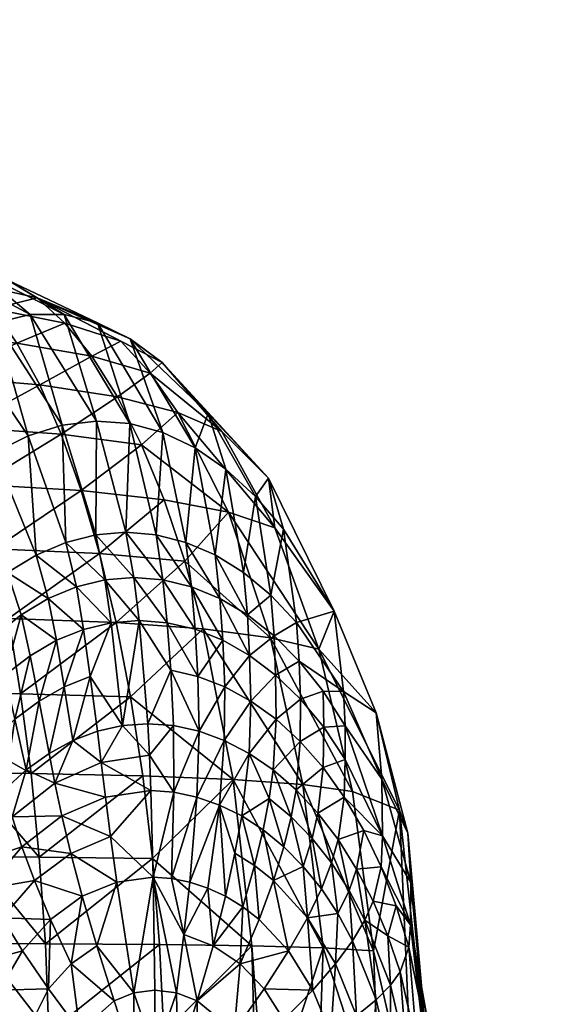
# Model space of a CAD drawing. Extents: x -0.031 to 0.115, y -0.13 to 0.13.
# Tile 26 of 256: x 0.03733 to 0.04208, y 0.01239 to 0.02116. Entities that reach past the tile are written whole.
import ezdxf

# ---------------------------------------------------------------- set-up
doc = ezdxf.new("R2010")
doc.units = 0
doc.layers.add('mesh', color=7, linetype='CONTINUOUS')

msp = doc.modelspace()

# ---------------------------------------------------------------- meshes
at = {"layer": 'mesh'}
mesh = msp.add_polyface(dxfattribs=at)
corners = [(0.0409647, 0.0104379, 0.0414145), (0.0410175, 0.0113383, 0.0391534), (0.0408125, 0.0091979, 0.0391653), (0.0410176, 0.0113383, 0.0410742), (0.0409995, 0.0113383, 0.0414094), (0.0409525, 0.0105449, 0.0421916), (0.0409576, 0.0113383, 0.0421854), (0.0408681, 0.0106618, 0.0429085), (0.0409187, 0.0113383, 0.0429054), (0.0407745, 0.0107249, 0.0432371), (0.0408075, 0.0113383, 0.0432291), (0.0406827, 0.0094058, 0.0421998), (0.040796, 0.0097726, 0.0421967), (0.040809, 0.009574, 0.0414203), (0.0407853, 0.0087599, 0.033473), (0.0410171, 0.0113383, 0.0317573), (0.0408352, 0.0113383, 0.0286405), (0.0410172, 0.0113383, 0.0333968), (0.040717, 0.0099923, 0.0429129), (0.0409647, 0.0122387, 0.0414145), (0.040796, 0.0129039, 0.0421967), (0.040809, 0.0131025, 0.0414203), (0.0409525, 0.0121316, 0.0421916), (0.0406827, 0.0132707, 0.0421998), (0.0408681, 0.0120147, 0.0429085), (0.0407745, 0.0119516, 0.0432371), (0.0407367, 0.0113383, 0.0434353), (0.040717, 0.0126842, 0.0429129), (0.0408125, 0.0134786, 0.0391653), (0.0407853, 0.0139166, 0.033473), (0.0407119, 0.0141226, 0.0288415), (0.087446, 0.0652568, 0.1151557), (0.0904497, 0.0651019, 0.113598), (0.0877754, 0.0652336, 0.1137616), (0.0904497, 0.0650996, 0.1149898), (0.0868546, 0.0652934, 0.1176904), (0.0904497, 0.0651022, 0.1175721), (0.0904497, 0.0651036, 0.1180028), (0.0867561, 0.0652993, 0.1181098)]
mesh.append_faces([[corners[k] for k in face] for face in [(0, 1, 2, 2), (0, 3, 1, 1), (0, 4, 3, 3), (5, 4, 0, 0), (5, 6, 4, 4), (7, 6, 5, 5), (7, 8, 6, 6), (9, 8, 7, 7), (9, 10, 8, 8), (11, 12, 13, 13), (14, 15, 16, 16), (17, 15, 14, 14), (2, 17, 14, 14), (1, 17, 2, 2), (5, 18, 7, 7), (5, 12, 18, 18), (0, 12, 5, 5), (0, 13, 12, 12), (2, 13, 0, 0), (19, 4, 6, 6), (19, 3, 4, 4), (1, 3, 19, 19), (20, 21, 22, 22), (20, 23, 21, 21), (10, 24, 8, 8), (10, 25, 24, 24), (26, 25, 10, 10), (25, 27, 24, 24), (22, 6, 8, 8), (22, 19, 6, 6), (21, 19, 22, 22), (21, 1, 19, 19), (28, 1, 21, 21), (28, 17, 1, 1), (29, 17, 28, 28), (29, 15, 17, 17), (30, 15, 29, 29), (30, 16, 15, 15), (24, 22, 8, 8), (24, 20, 22, 22), (27, 20, 24, 24), (31, 32, 33, 33), (34, 32, 31, 31), (35, 34, 31, 31), (36, 34, 35, 35), (37, 36, 38, 38)]])
mesh = msp.add_polyface(dxfattribs=at)
corners = [(0.0374247, 0.0185319, 0.0281264), (0.0380145, 0.0175843, 0.0342577), (0.037711, 0.0175472, 0.0343391), (0.0374068, 0.0174528, 0.0344196), (0.037742, 0.0165049, 0.0392373), (0.0374797, 0.0163926, 0.0392422), (0.0371209, 0.0184596, 0.0285571), (0.036708, 0.0189142, 0.0257147), (0.0380088, 0.0165726, 0.0392322), (0.0371056, 0.0173035, 0.0344984), (0.036521, 0.0181118, 0.0294065), (0.0368186, 0.0183179, 0.0289853), (0.036811, 0.0171019, 0.0345748), (0.0372243, 0.0162361, 0.0392467), (0.0369784, 0.0160358, 0.0392509), (0.0359536, 0.0175265, 0.0302104), (0.0377016, 0.0174674, 0.0205803), (0.0369687, 0.0170185, 0.0189801), (0.0378797, 0.0169665, 0.0200842), (0.036818, 0.0175288, 0.0195129), (0.0357349, 0.0191753, 0.0233349), (0.0372315, 0.0188347, 0.0245494), (0.0369713, 0.0189131, 0.025128), (0.0366504, 0.0189775, 0.0234908), (0.0368763, 0.0188171, 0.0228652), (0.0374866, 0.0186816, 0.0239828), (0.0370962, 0.0185831, 0.0222572), (0.0377347, 0.0184564, 0.0234321), (0.0382325, 0.0182958, 0.0248338), (0.0373081, 0.0182784, 0.0216709), (0.0379739, 0.0181615, 0.022901), (0.0363062, 0.0186724, 0.0213178), (0.0364853, 0.0183586, 0.0206863), (0.0371071, 0.0164489, 0.0184897), (0.038043, 0.0164061, 0.0196269), (0.0377269, 0.018531, 0.0276974), (0.038025, 0.018458, 0.0272736), (0.0375105, 0.0179056, 0.0211106), (0.0366563, 0.0179764, 0.0200832), (0.038202, 0.0177996, 0.0223936), (0.0364438, 0.0188369, 0.0263053)]
mesh.append_faces([[corners[k] for k in face] for face in [(0, 1, 2, 2), (3, 4, 5, 5), (3, 2, 4, 4), (6, 2, 3, 3), (6, 0, 2, 2), (7, 0, 6, 6), (8, 2, 1, 1), (8, 4, 2, 2), (9, 10, 11, 11), (9, 12, 10, 10), (13, 12, 9, 9), (13, 14, 12, 12), (15, 12, 14, 14), (16, 17, 18, 18), (19, 17, 16, 16), (20, 21, 22, 22), (20, 23, 21, 21), (24, 21, 23, 23), (24, 25, 21, 21), (26, 25, 24, 24), (25, 27, 28, 28), (26, 27, 25, 25), (27, 29, 30, 30), (26, 29, 27, 27), (31, 26, 24, 24), (32, 29, 26, 26), (33, 18, 17, 17), (34, 18, 33, 33), (21, 35, 22, 22), (21, 36, 35, 35), (25, 36, 21, 21), (29, 37, 30, 30), (29, 38, 37, 37), (32, 38, 29, 29), (37, 16, 39, 39), (37, 19, 16, 16), (38, 19, 37, 37), (9, 5, 13, 13), (9, 3, 5, 5), (11, 3, 9, 9), (11, 6, 3, 3), (40, 6, 11, 11), (40, 7, 6, 6), (0, 35, 1, 1), (0, 22, 35, 35), (7, 22, 0, 0)]])
mesh = msp.add_polyface(dxfattribs=at)
corners = [(0.0380145, 0.0175843, 0.0342577), (0.0382775, 0.0165952, 0.039227), (0.0380088, 0.0165726, 0.0392322), (0.0384173, 0.017373, 0.0219136), (0.0386176, 0.0168843, 0.021465), (0.0391897, 0.0167731, 0.0231126), (0.0378797, 0.0169665, 0.0200842), (0.0377016, 0.0174674, 0.0205803), (0.0374866, 0.0186816, 0.0239828), (0.0382325, 0.0182958, 0.0248338), (0.0386001, 0.0181049, 0.026454), (0.0391321, 0.0174907, 0.0256934), (0.039548, 0.017077, 0.0297658), (0.0384922, 0.0180108, 0.0243684), (0.0379739, 0.0181615, 0.022901), (0.0377347, 0.0184564, 0.0234321), (0.038043, 0.0164061, 0.0196269), (0.0388012, 0.0163367, 0.0210517), (0.0383168, 0.0183152, 0.026858), (0.038025, 0.018458, 0.0272736), (0.0390105, 0.0176523, 0.0301896), (0.0394314, 0.0169136, 0.0338643), (0.0396811, 0.0166211, 0.0337931), (0.0395662, 0.016036, 0.0391991), (0.0401314, 0.015893, 0.0336636), (0.0396029, 0.0166337, 0.0250173), (0.0387397, 0.0176605, 0.023924), (0.038202, 0.0177996, 0.0223936), (0.0375105, 0.0179056, 0.0211106), (0.0386073, 0.0174821, 0.0340956), (0.0385456, 0.0165726, 0.0392215), (0.038314, 0.0175622, 0.0341763), (0.0388108, 0.0165049, 0.0392159), (0.0388926, 0.0173461, 0.0340162), (0.0390708, 0.0163927, 0.0392103), (0.039168, 0.0171559, 0.0339389), (0.0393234, 0.0162362, 0.0392047), (0.0377269, 0.018531, 0.0276974)]
mesh.append_faces([[corners[k] for k in face] for face in [(0, 1, 2, 2), (3, 4, 5, 5), (3, 6, 4, 4), (7, 6, 3, 3), (8, 9, 10, 10), (10, 11, 12, 12), (10, 13, 11, 11), (9, 13, 10, 10), (9, 14, 13, 13), (15, 14, 9, 9), (16, 4, 6, 6), (17, 5, 4, 4), (8, 18, 19, 19), (10, 18, 8, 8), (10, 20, 18, 18), (12, 20, 10, 10), (12, 21, 20, 20), (22, 21, 12, 12), (22, 23, 21, 21), (12, 24, 22, 22), (11, 25, 12, 12), (11, 26, 25, 25), (13, 26, 11, 11), (13, 27, 26, 26), (14, 27, 13, 13), (14, 28, 27, 27), (29, 30, 31, 31), (29, 32, 30, 30), (33, 32, 29, 29), (33, 34, 32, 32), (35, 34, 33, 33), (35, 36, 34, 34), (35, 21, 36, 36), (35, 20, 21, 21), (33, 20, 35, 35), (33, 18, 20, 20), (29, 18, 33, 33), (29, 19, 18, 18), (31, 19, 29, 29), (31, 37, 19, 19), (26, 5, 25, 25), (26, 3, 5, 5), (27, 3, 26, 26), (27, 7, 3, 3), (1, 31, 30, 30), (0, 31, 1, 1), (0, 37, 31, 31)]])
mesh = msp.add_polyface(dxfattribs=at)
corners = [(0.0385456, 0.0165726, 0.0392215), (0.0388108, 0.0165049, 0.0392159), (0.0388622, 0.0161085, 0.0405788), (0.0390708, 0.0163927, 0.0392103), (0.0391141, 0.0160048, 0.0405735), (0.0398209, 0.0154477, 0.0405578), (0.0400323, 0.0151806, 0.0405527), (0.0398304, 0.0151098, 0.0414447), (0.0402135, 0.015177, 0.0391831), (0.039797, 0.0157924, 0.0391936), (0.0401314, 0.015893, 0.0336636), (0.0396099, 0.0153224, 0.0414495), (0.0395958, 0.0156743, 0.0405629), (0.0395662, 0.016036, 0.0391991), (0.0393594, 0.0158601, 0.0405682), (0.0393234, 0.0162362, 0.0392047), (0.0393788, 0.015497, 0.0414543), (0.0391395, 0.0156335, 0.0414592), (0.0391567, 0.0152205, 0.0422311), (0.0393891, 0.0150931, 0.0422268), (0.0383953, 0.0158099, 0.0414735), (0.0386454, 0.0157902, 0.0414688), (0.0386785, 0.0153676, 0.0422396), (0.0383484, 0.0161916, 0.0405892), (0.0386062, 0.0161708, 0.040584), (0.0389191, 0.0153122, 0.0422354), (0.0388942, 0.0157313, 0.041464), (0.0381899, 0.0157921, 0.0192133), (0.0383186, 0.0151307, 0.018849), (0.0389659, 0.0157356, 0.0206783), (0.0395657, 0.0156566, 0.0224286), (0.0388012, 0.0163367, 0.0210517), (0.0391897, 0.0167731, 0.0231126), (0.0399952, 0.0155552, 0.024451), (0.0398517, 0.0143501, 0.0219022), (0.040293, 0.0142887, 0.0240175), (0.0396811, 0.0166211, 0.0337931), (0.039548, 0.017077, 0.0297658), (0.0396029, 0.0166337, 0.0250173), (0.0394314, 0.0169136, 0.0338643), (0.040504, 0.0149869, 0.0335557)]
mesh.append_faces([[corners[k] for k in face] for face in [(0, 1, 2, 2), (1, 3, 4, 4), (5, 6, 7, 7), (5, 8, 6, 6), (9, 8, 5, 5), (9, 10, 8, 8), (11, 5, 7, 7), (12, 5, 11, 11), (12, 9, 5, 5), (13, 9, 12, 12), (14, 3, 15, 15), (14, 4, 3, 3), (16, 4, 14, 14), (4, 2, 1, 1), (4, 17, 2, 2), (16, 17, 4, 4), (16, 18, 17, 17), (19, 18, 16, 16), (20, 21, 22, 22), (23, 24, 21, 21), (21, 25, 22, 22), (21, 26, 25, 25), (24, 26, 21, 21), (27, 28, 29, 29), (29, 30, 31, 31), (30, 32, 31, 31), (30, 33, 32, 32), (34, 30, 29, 29), (35, 33, 30, 30), (36, 9, 13, 13), (36, 10, 9, 9), (37, 38, 10, 10), (16, 11, 19, 19), (16, 12, 11, 11), (14, 12, 16, 16), (14, 13, 12, 12), (15, 13, 14, 14), (15, 39, 13, 13), (10, 40, 8, 8), (10, 33, 40, 40), (38, 33, 10, 10), (38, 32, 33, 33), (25, 17, 18, 18), (26, 17, 25, 25), (26, 2, 17, 17), (24, 2, 26, 26), (24, 0, 2, 2)]])
mesh = msp.add_polyface(dxfattribs=at)
corners = [(0.036323, 0.0151767, 0.0392609), (0.0367445, 0.0157922, 0.0392547), (0.0368902, 0.0154475, 0.0406154), (0.0369784, 0.0160358, 0.0392509), (0.0372243, 0.0162361, 0.0392467), (0.0373448, 0.0158599, 0.0406078), (0.0371117, 0.0156741, 0.0406118), (0.0383953, 0.0158099, 0.0414735), (0.0386785, 0.0153676, 0.0422396), (0.0384731, 0.0148918, 0.0429524), (0.0383484, 0.0161916, 0.0405892), (0.0386454, 0.0157902, 0.0414688), (0.0382775, 0.0165952, 0.039227), (0.0386062, 0.0161708, 0.040584), (0.0374256, 0.0154969, 0.0414905), (0.0372884, 0.0149305, 0.0422616), (0.0372008, 0.0153222, 0.0414941), (0.0381463, 0.0157902, 0.0414781), (0.038247, 0.0148748, 0.0429557), (0.037961, 0.0153121, 0.0422515), (0.0380912, 0.0161708, 0.0405942), (0.0380088, 0.0165726, 0.0392322), (0.0376595, 0.0156334, 0.0414866), (0.0377295, 0.0152204, 0.0422551), (0.0375047, 0.015093, 0.0422585), (0.0379004, 0.0157312, 0.0414824), (0.0375872, 0.0160047, 0.0406036), (0.0378367, 0.0161084, 0.040599), (0.0374797, 0.0163926, 0.0392422), (0.037742, 0.0165049, 0.0392373), (0.0369869, 0.0151096, 0.0414974), (0.0362556, 0.0165514, 0.0347167), (0.0381899, 0.0157921, 0.0192133), (0.0373408, 0.0151567, 0.0176577), (0.0383186, 0.0151307, 0.018849), (0.0372317, 0.0158262, 0.018047), (0.0361645, 0.0151662, 0.016783), (0.038043, 0.0164061, 0.0196269), (0.0371071, 0.0164489, 0.0184897), (0.0388012, 0.0163367, 0.0210517), (0.0389659, 0.0157356, 0.0206783), (0.0386176, 0.0168843, 0.021465), (0.0385456, 0.0165726, 0.0392215)]
mesh.append_faces([[corners[k] for k in face] for face in [(0, 1, 2, 2), (3, 2, 1, 1), (4, 5, 6, 6), (7, 8, 9, 9), (10, 11, 7, 7), (12, 13, 10, 10), (14, 15, 16, 16), (17, 18, 19, 19), (17, 7, 18, 18), (20, 7, 17, 17), (20, 10, 7, 7), (21, 10, 20, 20), (21, 12, 10, 10), (22, 23, 24, 24), (22, 25, 23, 23), (26, 25, 22, 22), (26, 27, 25, 25), (28, 27, 26, 26), (28, 29, 27, 27), (20, 29, 21, 21), (20, 27, 29, 29), (17, 27, 20, 20), (17, 25, 27, 27), (19, 25, 17, 17), (19, 23, 25, 25), (6, 3, 4, 4), (6, 2, 3, 3), (16, 5, 14, 14), (16, 6, 5, 5), (30, 6, 16, 16), (30, 2, 6, 6), (31, 3, 1, 1), (32, 33, 34, 34), (35, 33, 32, 32), (35, 36, 33, 33), (35, 37, 38, 38), (32, 37, 35, 35), (32, 39, 37, 37), (40, 39, 32, 32), (39, 41, 37, 37), (14, 22, 24, 24), (5, 22, 14, 14), (5, 26, 22, 22), (4, 26, 5, 5), (4, 28, 26, 26), (12, 42, 13, 13)]])
mesh = msp.add_polyface(dxfattribs=at)
corners = [(0.0383953, 0.0158099, 0.0414735), (0.0384731, 0.0148918, 0.0429524), (0.038247, 0.0148748, 0.0429557), (0.0389083, 0.0142388, 0.0435743), (0.0388457, 0.0134821, 0.0441235), (0.0386825, 0.0135142, 0.0441252), (0.0389283, 0.0148244, 0.0429454), (0.0387037, 0.0142816, 0.043577), (0.0387943, 0.0130167, 0.0443664), (0.0385189, 0.0135251, 0.0441268), (0.0380574, 0.0145476, 0.0432821), (0.0380242, 0.0148243, 0.0429588), (0.038487, 0.0146105, 0.0432764), (0.0387009, 0.0148748, 0.0429489), (0.0386785, 0.0153676, 0.0422396), (0.0378063, 0.0147412, 0.0429618), (0.0376466, 0.0143631, 0.0432872), (0.037961, 0.0153121, 0.0422515), (0.0377089, 0.0140706, 0.0435889), (0.0381402, 0.0138871, 0.0438669), (0.037788, 0.0137382, 0.0438704), (0.0380949, 0.0142387, 0.0435845), (0.0384987, 0.014296, 0.0435796), (0.0381969, 0.0134821, 0.0441299), (0.0378898, 0.0133558, 0.0441326), (0.0380188, 0.0129165, 0.0443724), (0.0383494, 0.0124975, 0.0445704), (0.0389191, 0.0153122, 0.0422354), (0.0377295, 0.0152204, 0.0422551), (0.0385141, 0.0136918, 0.0182895), (0.0384272, 0.0144285, 0.0185393), (0.0375069, 0.0137039, 0.0170612), (0.0392316, 0.0143964, 0.0200702), (0.0393995, 0.0129147, 0.0196785), (0.0383186, 0.0151307, 0.018849), (0.0374331, 0.0144471, 0.0173272), (0.0389659, 0.0157356, 0.0206783), (0.039007, 0.0134291, 0.0441217), (0.0391106, 0.0141682, 0.0435715), (0.0391533, 0.0147412, 0.0429419), (0.0391567, 0.0152205, 0.0422311)]
mesh.append_faces([[corners[k] for k in face] for face in [(0, 1, 2, 2), (3, 4, 5, 5), (6, 3, 7, 7), (8, 5, 4, 4), (5, 7, 3, 3), (5, 9, 7, 7), (8, 9, 5, 5), (2, 10, 11, 11), (2, 12, 10, 10), (1, 12, 2, 2), (1, 13, 12, 12), (14, 13, 1, 1), (15, 10, 16, 16), (15, 11, 10, 10), (17, 11, 15, 15), (17, 2, 11, 11), (18, 19, 20, 20), (21, 19, 18, 18), (21, 22, 19, 19), (9, 22, 7, 7), (9, 19, 22, 22), (23, 19, 9, 9), (23, 20, 19, 19), (24, 20, 23, 23), (23, 25, 24, 24), (9, 26, 23, 23), (16, 21, 18, 18), (10, 21, 16, 16), (10, 22, 21, 21), (12, 22, 10, 10), (12, 7, 22, 22), (13, 7, 12, 12), (13, 6, 7, 7), (14, 6, 13, 13), (14, 27, 6, 6), (15, 28, 17, 17), (29, 30, 31, 31), (32, 30, 29, 29), (33, 32, 29, 29), (30, 34, 35, 35), (32, 34, 30, 30), (32, 36, 34, 34), (4, 37, 8, 8), (3, 38, 4, 4), (6, 39, 3, 3), (27, 40, 6, 6)]])
mesh = msp.add_polyface(dxfattribs=at)
corners = [(0.0402277, 0.014873, 0.0405479), (0.0400323, 0.0151806, 0.0405527), (0.0402135, 0.015177, 0.0391831), (0.0400379, 0.0148597, 0.0414401), (0.0402301, 0.0145722, 0.0414357), (0.0400323, 0.014503, 0.0422143), (0.0398291, 0.0147338, 0.0422184), (0.0397917, 0.0143031, 0.0429312), (0.0398304, 0.0151098, 0.0414447), (0.0395871, 0.0144798, 0.0429347), (0.039749, 0.0140628, 0.0432575), (0.039614, 0.0149307, 0.0422226), (0.0396099, 0.0153224, 0.0414495), (0.0395533, 0.0142271, 0.0432607), (0.0393086, 0.0140706, 0.0435687), (0.0393736, 0.0146261, 0.0429383), (0.0395002, 0.0139467, 0.043566), (0.0396835, 0.013797, 0.0435632), (0.0393891, 0.0150931, 0.0422268), (0.0391533, 0.0147412, 0.0429419), (0.0391567, 0.0152205, 0.0422311), (0.0391106, 0.0141682, 0.0435715), (0.0401655, 0.0138612, 0.0429244), (0.0399853, 0.0140966, 0.0429278), (0.0402212, 0.0142389, 0.0422104), (0.0400322, 0.0128963, 0.0215639), (0.0398517, 0.0143501, 0.0219022), (0.0392316, 0.0143964, 0.0200702), (0.0389659, 0.0157356, 0.0206783), (0.040293, 0.0142887, 0.0240175), (0.0395657, 0.0156566, 0.0224286), (0.0407119, 0.0141226, 0.0288415), (0.0399952, 0.0155552, 0.024451), (0.040504, 0.0149869, 0.0335557), (0.0407853, 0.0139166, 0.033473), (0.0405559, 0.0143975, 0.0391736), (0.0408125, 0.0134786, 0.0391653), (0.0405604, 0.0138927, 0.0414274), (0.0392484, 0.0137383, 0.0438538), (0.0399339, 0.0138711, 0.0432545), (0.0389083, 0.0142388, 0.0435743), (0.0389283, 0.0148244, 0.0429454)]
mesh.append_faces([[corners[k] for k in face] for face in [(0, 1, 2, 2), (0, 3, 1, 1), (4, 3, 0, 0), (4, 5, 3, 3), (6, 5, 7, 7), (6, 3, 5, 5), (8, 3, 6, 6), (8, 1, 3, 3), (9, 7, 10, 10), (9, 6, 7, 7), (11, 6, 9, 9), (11, 8, 6, 6), (12, 8, 11, 11), (13, 14, 15, 15), (13, 16, 14, 14), (17, 16, 13, 13), (18, 19, 20, 20), (15, 19, 18, 18), (15, 21, 19, 19), (14, 21, 15, 15), (22, 23, 24, 24), (25, 26, 27, 27), (26, 28, 27, 27), (29, 30, 26, 26), (31, 32, 29, 29), (31, 33, 32, 32), (34, 33, 31, 31), (34, 35, 33, 33), (36, 37, 35, 35), (13, 9, 10, 10), (15, 9, 13, 13), (15, 11, 9, 9), (18, 11, 15, 15), (18, 12, 11, 11), (14, 38, 21, 21), (7, 39, 10, 10), (7, 23, 39, 39), (5, 23, 7, 7), (5, 24, 23, 23), (4, 24, 5, 5), (4, 37, 24, 24), (0, 37, 4, 4), (0, 35, 37, 37), (2, 35, 0, 0), (2, 33, 35, 35), (40, 19, 21, 21), (41, 20, 19, 19)]])
mesh = msp.add_polyface(dxfattribs=at)
corners = [(0.0369869, 0.0151096, 0.0414974), (0.0370823, 0.0147336, 0.0422644), (0.0368881, 0.0145028, 0.0422669), (0.0372008, 0.0153222, 0.0414941), (0.0372884, 0.0149305, 0.0422616), (0.0367075, 0.0142387, 0.042269), (0.0365999, 0.014572, 0.0415027), (0.0364905, 0.0148727, 0.0406213), (0.0373521, 0.0137969, 0.0435925), (0.0374628, 0.013496, 0.0438734), (0.0370355, 0.0134233, 0.0435952), (0.037788, 0.0137382, 0.0438704), (0.0377089, 0.0140706, 0.0435889), (0.0378898, 0.0133558, 0.0441326), (0.0369277, 0.0136526, 0.0432946), (0.0366433, 0.0131433, 0.0432967), (0.0372661, 0.0140627, 0.0432914), (0.0376466, 0.0143631, 0.0432872), (0.0371754, 0.0131651, 0.0438756), (0.0376069, 0.0131503, 0.0441349), (0.0375047, 0.015093, 0.0422585), (0.0375947, 0.014626, 0.0429646), (0.037391, 0.0144797, 0.0429671), (0.0377295, 0.0152204, 0.0422551), (0.0378063, 0.0147412, 0.0429618), (0.0368902, 0.0154475, 0.0406154), (0.0375608, 0.0129336, 0.0168651), (0.0375069, 0.0137039, 0.0170612), (0.0369287, 0.0137067, 0.0165745), (0.0385141, 0.0136918, 0.0182895), (0.0374331, 0.0144471, 0.0173272), (0.0361645, 0.0151662, 0.016783), (0.0368623, 0.0144516, 0.0168452), (0.0373408, 0.0151567, 0.0176577), (0.0383186, 0.0151307, 0.018849), (0.0384272, 0.0144285, 0.0185393), (0.0368422, 0.013861, 0.0429731), (0.0370132, 0.0140965, 0.0429714), (0.0371966, 0.0143029, 0.0429694), (0.0365438, 0.0133113, 0.0429754), (0.0374256, 0.0154969, 0.0414905)]
mesh.append_faces([[corners[k] for k in face] for face in [(0, 1, 2, 2), (3, 1, 0, 0), (3, 4, 1, 1), (2, 5, 6, 6), (6, 0, 2, 2), (6, 7, 0, 0), (8, 9, 10, 10), (8, 11, 9, 9), (12, 11, 8, 8), (13, 9, 11, 11), (14, 10, 15, 15), (14, 8, 10, 10), (16, 8, 14, 14), (16, 12, 8, 8), (17, 12, 16, 16), (9, 18, 10, 10), (9, 19, 18, 18), (13, 19, 9, 9), (20, 21, 22, 22), (20, 23, 21, 21), (24, 21, 23, 23), (17, 21, 24, 24), (17, 22, 21, 21), (16, 22, 17, 17), (7, 25, 0, 0), (26, 27, 28, 28), (29, 27, 26, 26), (30, 31, 32, 32), (30, 33, 31, 31), (34, 33, 30, 30), (27, 32, 28, 28), (27, 30, 32, 32), (35, 30, 27, 27), (2, 36, 5, 5), (2, 37, 36, 36), (1, 37, 2, 2), (1, 38, 37, 37), (4, 38, 1, 1), (36, 14, 39, 39), (37, 14, 36, 36), (37, 16, 14, 14), (38, 16, 37, 37), (38, 22, 16, 16), (4, 22, 38, 38), (4, 20, 22, 22), (40, 20, 4, 4)]])
mesh = msp.add_polyface(dxfattribs=at)
corners = [(0.0403305, 0.0135982, 0.0429213), (0.0404044, 0.0131434, 0.0432459), (0.0402634, 0.0134089, 0.0432486), (0.0404785, 0.0133115, 0.0429183), (0.040548, 0.0136185, 0.0422031), (0.0403937, 0.0139428, 0.0422066), (0.0401655, 0.0138612, 0.0429244), (0.0401061, 0.0136527, 0.0432515), (0.0401638, 0.0132014, 0.0435554), (0.0400172, 0.0134234, 0.0435579), (0.0398925, 0.0131652, 0.0438448), (0.039423, 0.0136286, 0.0438515), (0.0395898, 0.0134961, 0.0438492), (0.0394623, 0.0131504, 0.0441164), (0.0393169, 0.0132628, 0.0441182), (0.0392484, 0.0137383, 0.0438538), (0.0391647, 0.0133559, 0.0441199), (0.0405604, 0.0138927, 0.0414274), (0.0402212, 0.0142389, 0.0422104), (0.0399853, 0.0140966, 0.0429278), (0.0399339, 0.0138711, 0.0432545), (0.0398565, 0.0136224, 0.0435605), (0.0397252, 0.0128697, 0.044113), (0.0390537, 0.0129165, 0.0443641), (0.0400322, 0.0128963, 0.0215639), (0.0392316, 0.0143964, 0.0200702), (0.0393995, 0.0129147, 0.0196785), (0.0404807, 0.0128708, 0.0237396), (0.0398517, 0.0143501, 0.0219022), (0.040293, 0.0142887, 0.0240175), (0.0407119, 0.0141226, 0.0288415), (0.0408125, 0.0134786, 0.0391653), (0.0405559, 0.0143975, 0.0391736), (0.0407853, 0.0139166, 0.033473), (0.040809, 0.0131025, 0.0414203), (0.0406827, 0.0132707, 0.0421998), (0.0406079, 0.0130053, 0.0429155), (0.0395533, 0.0142271, 0.0432607), (0.039749, 0.0140628, 0.0432575), (0.0396835, 0.013797, 0.0435632), (0.0391106, 0.0141682, 0.0435715), (0.039007, 0.0134291, 0.0441217), (0.0393086, 0.0140706, 0.0435687), (0.0395002, 0.0139467, 0.043566), (0.0388457, 0.0134821, 0.0441235)]
mesh.append_faces([[corners[k] for k in face] for face in [(0, 1, 2, 2), (0, 3, 1, 1), (4, 3, 0, 0), (0, 5, 4, 4), (0, 6, 5, 5), (2, 6, 0, 0), (2, 7, 6, 6), (8, 7, 2, 2), (8, 9, 7, 7), (10, 9, 8, 8), (11, 12, 13, 13), (14, 11, 13, 13), (14, 15, 11, 11), (16, 15, 14, 14), (5, 17, 4, 4), (5, 18, 17, 17), (6, 18, 5, 5), (7, 19, 6, 6), (7, 20, 19, 19), (9, 20, 7, 7), (9, 21, 20, 20), (10, 21, 9, 9), (10, 12, 21, 21), (22, 13, 12, 12), (23, 16, 14, 14), (24, 25, 26, 26), (27, 28, 24, 24), (27, 29, 28, 28), (30, 29, 27, 27), (31, 32, 33, 33), (34, 17, 31, 31), (34, 4, 17, 17), (35, 4, 34, 34), (35, 3, 4, 4), (36, 3, 35, 35), (37, 38, 39, 39), (40, 16, 41, 41), (40, 15, 16, 16), (42, 11, 15, 15), (43, 11, 42, 42), (43, 12, 11, 11), (39, 12, 43, 43), (39, 21, 12, 12), (38, 21, 39, 39), (38, 20, 21, 21), (44, 40, 41, 41)]])
mesh = msp.add_polyface(dxfattribs=at)
corners = [(0.0389131, 0.012427, 0.0445671), (0.039241, 0.0121574, 0.0445647), (0.0389168, 0.0117565, 0.0447052), (0.0406079, 0.0130053, 0.0429155), (0.0406827, 0.0132707, 0.0421998), (0.040796, 0.0129039, 0.0421967), (0.0407745, 0.0119516, 0.0432371), (0.0406312, 0.0125649, 0.043241), (0.040717, 0.0126842, 0.0429129), (0.0406367, 0.0118838, 0.0435453), (0.0405046, 0.0124356, 0.0435488), (0.0404483, 0.0118096, 0.0438342), (0.0403306, 0.0122924, 0.0438371), (0.0402031, 0.0117275, 0.0441048), (0.0401026, 0.0121316, 0.0441071), (0.0398142, 0.0119508, 0.0443556), (0.0396841, 0.0122571, 0.0443574), (0.0394599, 0.0117544, 0.0445627), (0.0397252, 0.0128697, 0.044113), (0.0395094, 0.0125316, 0.0443595), (0.0392959, 0.0127537, 0.0443618), (0.0399412, 0.0125219, 0.0441099), (0.0398925, 0.0131652, 0.0438448), (0.0401425, 0.0127549, 0.0438407), (0.0401638, 0.0132014, 0.0435554), (0.0402947, 0.01296, 0.043553), (0.0402634, 0.0134089, 0.0432486), (0.0404044, 0.0131434, 0.0432459), (0.0395898, 0.0134961, 0.0438492), (0.0394623, 0.0131504, 0.0441164), (0.0393169, 0.0132628, 0.0441182), (0.0390537, 0.0129165, 0.0443641), (0.039007, 0.0134291, 0.0441217), (0.0391647, 0.0133559, 0.0441199), (0.0387265, 0.0124976, 0.0445683), (0.0387943, 0.0130167, 0.0443664), (0.0387404, 0.0118975, 0.0447058), (0.0393995, 0.0129147, 0.0196785), (0.0385775, 0.0129269, 0.0181051), (0.0386155, 0.0121403, 0.0179915), (0.0395157, 0.0113383, 0.0196901), (0.0400322, 0.0128963, 0.0215639), (0.0394399, 0.0113383, 0.019549), (0.0404785, 0.0133115, 0.0429183), (0.0404807, 0.0128708, 0.0237396), (0.0408352, 0.0113383, 0.0286405), (0.0407119, 0.0141226, 0.0288415), (0.0405417, 0.0113383, 0.0236404)]
mesh.append_faces([[corners[k] for k in face] for face in [(0, 1, 2, 2), (3, 4, 5, 5), (6, 7, 8, 8), (9, 7, 6, 6), (9, 10, 7, 7), (11, 12, 10, 10), (13, 14, 12, 12), (15, 16, 14, 14), (17, 1, 16, 16), (18, 19, 20, 20), (18, 21, 19, 19), (22, 21, 18, 18), (22, 23, 21, 21), (24, 23, 22, 22), (24, 25, 23, 23), (26, 25, 24, 24), (26, 27, 25, 25), (18, 28, 22, 22), (20, 29, 18, 18), (20, 30, 29, 29), (31, 30, 20, 20), (32, 33, 31, 31), (0, 34, 35, 35), (2, 36, 0, 0), (37, 38, 39, 39), (37, 40, 41, 41), (39, 42, 37, 37), (3, 27, 43, 43), (44, 45, 46, 46), (8, 3, 5, 5), (7, 3, 8, 8), (7, 27, 3, 3), (10, 27, 7, 7), (10, 25, 27, 27), (12, 25, 10, 10), (12, 23, 25, 25), (14, 23, 12, 12), (14, 21, 23, 23), (16, 21, 14, 14), (16, 19, 21, 21), (1, 19, 16, 16), (1, 20, 19, 19), (0, 20, 1, 1), (0, 31, 20, 20), (35, 31, 0, 0), (35, 32, 31, 31), (47, 44, 41, 41)]])
mesh = msp.add_polyface(dxfattribs=at)
corners = [(0.0378664, 0.0121574, 0.0445726), (0.037658, 0.0117544, 0.044573), (0.0372967, 0.0119508, 0.0443757), (0.0365681, 0.0124354, 0.0435975), (0.0367704, 0.0129598, 0.0435969), (0.0369359, 0.0127547, 0.0438769), (0.0387943, 0.0130167, 0.0443664), (0.0387265, 0.0124976, 0.0445683), (0.0385189, 0.0135251, 0.0441268), (0.0389131, 0.012427, 0.0445671), (0.0387404, 0.0118975, 0.0447058), (0.0383494, 0.0124975, 0.0445704), (0.038536, 0.0125217, 0.0445694), (0.0385385, 0.0119475, 0.0447065), (0.0381969, 0.0134821, 0.0441299), (0.0380188, 0.0129165, 0.0443724), (0.0383452, 0.0118975, 0.044707), (0.0381722, 0.012427, 0.0445713), (0.0381832, 0.0117565, 0.0447074), (0.0371754, 0.0131651, 0.0438756), (0.0373575, 0.0128696, 0.0441365), (0.0376069, 0.0131503, 0.0441349), (0.0367542, 0.0122923, 0.0438773), (0.0371507, 0.0125218, 0.0441375), (0.037589, 0.0125315, 0.0443749), (0.0377902, 0.0127536, 0.0443739), (0.0369944, 0.0121315, 0.0441377), (0.0368961, 0.0117274, 0.0441374), (0.0370355, 0.0134233, 0.0435952), (0.0366433, 0.0131433, 0.0432967), (0.0378898, 0.0133558, 0.0441326), (0.0370062, 0.0121435, 0.0162531), (0.037368, 0.0113383, 0.0164928), (0.0375932, 0.0121429, 0.0167445), (0.0363635, 0.0121437, 0.0158458), (0.0369945, 0.0113383, 0.016243), (0.0386155, 0.0121403, 0.0179915), (0.0385775, 0.0129269, 0.0181051), (0.0375608, 0.0129336, 0.0168651), (0.0369287, 0.0137067, 0.0165745), (0.0369771, 0.0129352, 0.0163754), (0.0385141, 0.0136918, 0.0182895), (0.0393995, 0.0129147, 0.0196785)]
mesh.append_faces([[corners[k] for k in face] for face in [(0, 1, 2, 2), (3, 4, 5, 5), (6, 7, 8, 8), (9, 10, 7, 7), (11, 12, 13, 13), (14, 11, 15, 15), (8, 12, 11, 11), (7, 12, 8, 8), (7, 13, 12, 12), (10, 13, 7, 7), (16, 0, 17, 17), (16, 18, 0, 0), (19, 5, 4, 4), (19, 20, 5, 5), (21, 20, 19, 19), (5, 22, 3, 3), (5, 23, 22, 22), (20, 23, 5, 5), (20, 24, 23, 23), (21, 24, 20, 20), (21, 25, 24, 24), (18, 1, 0, 0), (22, 26, 27, 27), (23, 26, 22, 22), (23, 2, 26, 26), (24, 2, 23, 23), (24, 0, 2, 2), (25, 0, 24, 24), (25, 17, 0, 0), (28, 4, 29, 29), (28, 19, 4, 4), (30, 25, 21, 21), (15, 25, 30, 30), (15, 17, 25, 25), (11, 17, 15, 15), (11, 16, 17, 17), (13, 16, 11, 11), (31, 32, 33, 33), (34, 35, 31, 31), (36, 37, 33, 33), (38, 39, 40, 40), (33, 40, 31, 31), (33, 38, 40, 40), (37, 38, 33, 33), (37, 41, 38, 38), (42, 41, 37, 37)]])
mesh = msp.add_polyface(dxfattribs=at)
corners = [(0.0406367, 0.0107927, 0.0435453), (0.0407367, 0.0113383, 0.0434353), (0.0408075, 0.0113383, 0.0432291), (0.0394599, 0.0109221, 0.0445627), (0.0389168, 0.01092, 0.0447052), (0.0390346, 0.0111283, 0.0447046), (0.0398142, 0.0107257, 0.0443556), (0.0398948, 0.01104, 0.044354), (0.0385332, 0.0113383, 0.0447572), (0.0394399, 0.0113383, 0.019549), (0.0394421, 0.0105412, 0.0195757), (0.0395157, 0.0113383, 0.0196901), (0.0385929, 0.0113383, 0.017972), (0.0386155, 0.0105362, 0.0179915), (0.0399789, 0.0113383, 0.0214734), (0.0405284, 0.0105599, 0.0236662), (0.0406367, 0.0118838, 0.0435453), (0.0407745, 0.0119516, 0.0432371), (0.0398948, 0.0116366, 0.044354), (0.0398142, 0.0119508, 0.0443556), (0.0402031, 0.0117275, 0.0441048), (0.0394599, 0.0117544, 0.0445627), (0.0404483, 0.0118096, 0.0438342), (0.0405046, 0.0124356, 0.0435488), (0.0403306, 0.0122924, 0.0438371), (0.0401026, 0.0121316, 0.0441071), (0.0396841, 0.0122571, 0.0443574), (0.0390346, 0.0115483, 0.0447046), (0.039241, 0.0121574, 0.0445647), (0.0389168, 0.0117565, 0.0447052), (0.0400322, 0.0128963, 0.0215639), (0.0393995, 0.0129147, 0.0196785), (0.0386155, 0.0121403, 0.0179915), (0.0390733, 0.0113383, 0.0446954), (0.0395291, 0.0113383, 0.0445645), (0.0404831, 0.0113383, 0.0438293), (0.0404483, 0.0108669, 0.0438342), (0.0402031, 0.010949, 0.0441048), (0.0402231, 0.0113383, 0.0440893), (0.0400055, 0.0113383, 0.044294), (0.0405417, 0.0113383, 0.0236404), (0.0408352, 0.0113383, 0.0286405), (0.0404807, 0.0128708, 0.0237396)]
mesh.append_faces([[corners[k] for k in face] for face in [(0, 1, 2, 2), (3, 4, 5, 5), (6, 3, 7, 7), (4, 8, 5, 5), (9, 10, 11, 11), (12, 13, 9, 9), (10, 14, 11, 11), (10, 15, 14, 14), (1, 16, 17, 17), (18, 19, 20, 20), (21, 19, 18, 18), (22, 23, 16, 16), (20, 24, 22, 22), (19, 25, 20, 20), (21, 26, 19, 19), (27, 28, 21, 21), (27, 29, 28, 28), (27, 8, 29, 29), (30, 11, 14, 14), (31, 9, 11, 11), (32, 12, 9, 9), (5, 33, 34, 34), (0, 35, 1, 1), (36, 35, 0, 0), (37, 35, 36, 36), (37, 38, 35, 35), (39, 38, 37, 37), (34, 7, 3, 3), (39, 7, 34, 34), (3, 5, 34, 34), (5, 8, 33, 33), (15, 40, 14, 14), (41, 40, 15, 15), (37, 7, 39, 39), (35, 16, 1, 1), (35, 22, 16, 16), (35, 20, 22, 22), (38, 20, 35, 35), (38, 39, 20, 20), (18, 20, 39, 39), (21, 34, 27, 27), (18, 34, 21, 21), (18, 39, 34, 34), (34, 33, 27, 27), (30, 14, 40, 40), (42, 40, 41, 41)]])

doc.saveas('drawing.dxf')
